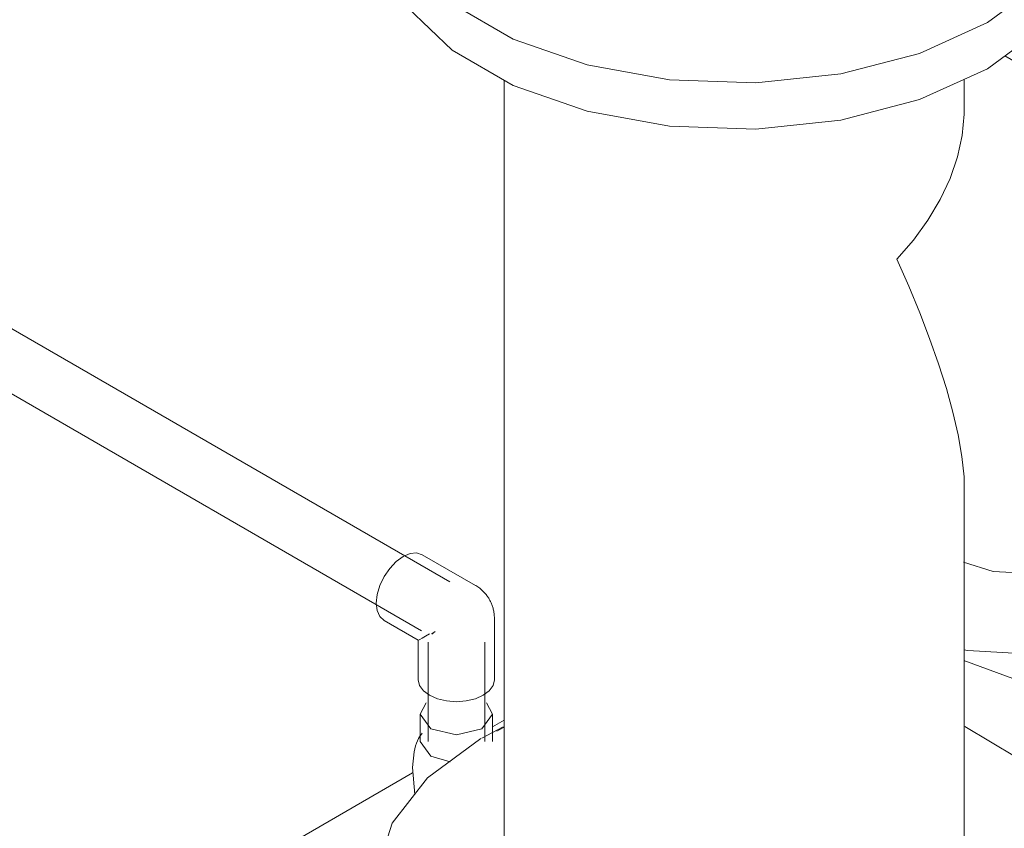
# Model space of a CAD drawing. Header units: metres. Extents: x -54598 to 1827199, y -329446 to -256744.
# Tile 225 of 256: x 196017 to 196573, y -304308 to -303851. Entities that reach past the tile are written whole.
import ezdxf

# ---------------------------------------------------------------- set-up
doc = ezdxf.new("R2010")
doc.units = ezdxf.units.M
doc.layers.add('A-WALL', color=113, linetype='Continuous', lineweight=20)
doc.layers.add('P-PIPE', color=7, linetype='Continuous', lineweight=20)
doc.styles.add('ISO_1.0', font='isocpeur.ttf')

# ---------------------------------------------------------------- blocks, each defined once
blk = doc.blocks.new('Tecofi_F4240NA_Dn125_400_Фильтр сетчатый - Фильтр сетчатый-V302-aks33')
at = {"layer": 'P-PIPE', "color": 5}
for p, q in [((18413.99, -8654.7), (18407.74, -8658.15)), ((18348.43, -8740.82), (18348.43, -8766.95)), ((18420.93, -8766.95), (18420.93, -8773.99)), ((18680.93, -8773.99), (18680.93, -8766.95)), ((18738.82, -8862.48), (18703.97, -8842.36)), ((18737.72, -8843.53), (18716.58, -8848.96)), ((18420.93, -8856.03), (18420.93, -9310.73)), ((18680.93, -8873.03), (18680.93, -8855.58)), ((18680.93, -9310.73), (18680.93, -9085.32)), ((18420.25, -9221.44), (18408.26, -9227.77)), ((18348.43, -9310.73), (18348.43, -9336.86)), ((18753.43, -9336.86), (18753.43, -9310.73))]:
    blk.add_line(p, q, dxfattribs=at)
for points in [[(18407.74, -8658.15, 0), (18377.64, -8680.33, 0), (18357.6, -8706.04, 0), (18348.8, -8733.76, 0), (18351.75, -8761.89, 0), (18366.27, -8788.8, 0), (18391.53, -8812.92, 0), (18426.05, -8832.85, 0), (18467.82, -8847.43, 0), (18514.43, -8855.82, 0), (18563.16, -8857.52, 0), (18611.18, -8852.44, 0), (18655.69, -8840.87, 0), (18694.12, -8823.49, 0)], [(18748.88, -8716.18, 0), (18735.59, -8692.84, 0), (18710.34, -8668.72, 0), (18688.32, -8654.94, 0)], [(18694.12, -8849.62, 0), (18655.69, -8867, 0), (18611.18, -8878.57, 0), (18563.16, -8883.65, 0), (18514.43, -8881.94, 0), (18467.82, -8873.56, 0), (18426.05, -8858.98, 0), (18391.53, -8839.05, 0), (18366.27, -8814.93, 0), (18351.75, -8788.02, 0), (18348.8, -8759.89, 0)], [(18694.12, -8823.49, 0), (18724.23, -8801.3, 0), (18739.94, -8782.76, 0)], [(18743.18, -8803.68, 0), (18724.23, -8827.43, 0), (18694.12, -8849.62, 0)], [(18642.86, -8957.19, 0), (18652.23, -8946.43, 0), (18660.43, -8935.15, 0), (18667.37, -8923.47, 0), (18672.97, -8911.5, 0), (18677.14, -8899.37, 0), (18679.81, -8887.21, 0), (18680.91, -8875.15, 0), (18680.93, -8873.03, 0)], [(18680.84, -9089.12, 0), (18680.8, -9080.24, 0), (18679.66, -9068.71, 0), (18677.53, -9056.44, 0), (18674.55, -9043.56, 0), (18670.82, -9030.17, 0), (18666.41, -9016.32, 0), (18661.38, -9002.07, 0), (18655.76, -8987.45, 0), (18649.58, -8972.48, 0), (18642.86, -8957.19, 0)], [(18810.03, -9089.55, 0), (18808.25, -9091.53, 0), (18783.39, -9113.38, 0), (18755.32, -9128.27, 0), (18725.95, -9135.17, 0), (18697.29, -9133.61, 0), (18680.51, -9128.31, 0)], [(18680.75, -9177.86, 0), (18683.04, -9178.37, 0), (18722.18, -9180.49, 0), (18762.28, -9171.07, 0), (18800.6, -9150.75, 0), (18810.34, -9143.51, 0)], [(18810.2, -9181.45, 0), (18793.28, -9188.96, 0), (18753.18, -9198.38, 0), (18714.04, -9196.26, 0), (18680.75, -9183.98, 0)], [(18694.12, -9393.4, 0), (18724.23, -9371.22, 0), (18744.26, -9345.52, 0), (18753.06, -9317.79, 0), (18750.12, -9289.66, 0), (18735.59, -9262.75, 0), (18710.34, -9238.63, 0), (18681.35, -9221.3, 0)], [(18407.74, -9228.06, 0), (18377.64, -9250.25, 0), (18357.6, -9275.95, 0), (18348.8, -9303.67, 0), (18351.75, -9331.81, 0), (18366.27, -9358.72, 0), (18391.53, -9382.84, 0), (18426.05, -9402.77, 0), (18467.82, -9417.35, 0), (18514.43, -9425.73, 0), (18563.16, -9427.43, 0), (18611.18, -9422.35, 0), (18655.69, -9410.79, 0), (18694.12, -9393.4, 0)], [(18642.86, -9363.81, 0), (18615.93, -9375.73, 0), (18584.58, -9383.23, 0), (18550.93, -9385.79, 0), (18517.29, -9383.23, 0), (18485.93, -9375.73, 0), (18459.01, -9363.81, 0), (18438.35, -9348.26, 0), (18425.36, -9330.16, 0), (18420.93, -9310.73, 0)], [(18680.93, -9310.73, 0), (18676.5, -9330.16, 0), (18663.52, -9348.26, 0), (18642.86, -9363.81, 0)], [(18694.12, -9419.53, 0), (18655.69, -9436.91, 0), (18611.18, -9448.48, 0), (18563.16, -9453.56, 0), (18514.43, -9451.86, 0), (18467.82, -9443.47, 0), (18426.05, -9428.89, 0), (18391.53, -9408.96, 0), (18366.27, -9384.84, 0), (18351.75, -9357.94, 0), (18348.8, -9329.8, 0)], [(18753.38, -9334.57, 0), (18753.06, -9343.92, 0), (18744.26, -9371.64, 0), (18724.23, -9397.34, 0), (18694.12, -9419.53, 0)]]:
    blk.add_polyline3d(points, dxfattribs=at)
blk = doc.blocks.new('ADSK_Кран шаровой ППР_DN20-63 - Кран шаровый ППР 32-681049-aks33')
at = {"layer": 'P-PIPE', "color": 150}
for p, q in [((18373.48, -9214.26), (18373.48, -9229.78)), ((18414.28, -9229.78), (18414.28, -9214.26)), ((18420.93, -9221.58), (18416.79, -9223.97))]:
    blk.add_line(p, q, dxfattribs=at)
for points in [[(18408.31, -9222.59, 0), (18393.88, -9226.04, 0), (18379.46, -9222.59, 0), (18373.48, -9214.26, 0), (18376.8, -9207.82, 0)], [(18410.96, -9207.82, 0), (18414.28, -9214.26, 0), (18408.31, -9222.59, 0)], [(18374.51, -9224.96, 0), (18373.02, -9227.01, 0), (18372.41, -9228.13, 0), (18371.85, -9229.35, 0), (18371.34, -9230.71, 0), (18370.87, -9232.23, 0), (18370.08, -9235.67, 0), (18369.06, -9244.35, 0), (18370.33, -9259.62, 0)], [(18373.48, -9229.78, 0), (18379.46, -9238.1, 0), (18390.35, -9241.32, 0)]]:
    blk.add_polyline3d(points, dxfattribs=at)
blk = doc.blocks.new('ADSK_Полипропилен_Отвод - Универсальный-V325-aks33')
at = {"layer": 'P-PIPE', "color": 150}
for p, q in [((18404.63, -9141.51), (18374.58, -9124.16)), ((18415.38, -9194.83), (18415.38, -9160.13)), ((18353.08, -9161.4), (18372.38, -9172.55)), ((18380.02, -9168.99), (18381.82, -9167.54)), ((18372.38, -9172.55), (18372.38, -9194.83))]:
    blk.add_line(p, q, dxfattribs=at)
for points in [[(18353.08, -9161.4, 0), (18350.66, -9159.16, 0), (18349.14, -9155.8, 0), (18348.63, -9151.56, 0), (18349.14, -9146.72, 0), (18350.66, -9141.61, 0), (18353.08, -9136.58, 0), (18356.23, -9131.97, 0), (18359.89, -9128.1, 0), (18363.83, -9125.23, 0)], [(18363.83, -9125.23, 0), (18367.76, -9123.55, 0), (18371.43, -9123.19, 0), (18374.58, -9124.16, 0)], [(18415.38, -9160.13, 0), (18415.37, -9159.4, 0), (18415.33, -9158.7, 0), (18415.28, -9158.03, 0), (18415.2, -9157.38, 0), (18415.11, -9156.75, 0), (18415.01, -9156.14, 0), (18414.89, -9155.56, 0), (18414.76, -9154.99, 0), (18414.61, -9154.44, 0), (18414.46, -9153.91, 0), (18414.3, -9153.39, 0), (18414.12, -9152.89, 0), (18413.94, -9152.4, 0), (18413.75, -9151.92, 0), (18413.55, -9151.45, 0), (18413.34, -9150.99, 0), (18413.12, -9150.54, 0), (18412.89, -9150.09, 0), (18412.66, -9149.66, 0), (18412.41, -9149.23, 0), (18412.15, -9148.8, 0), (18411.88, -9148.38, 0), (18411.61, -9147.96, 0), (18411.32, -9147.55, 0), (18411.01, -9147.14, 0), (18410.7, -9146.74, 0), (18410.37, -9146.33, 0), (18410.02, -9145.93, 0), (18409.66, -9145.53, 0), (18409.28, -9145.13, 0), (18408.88, -9144.73, 0), (18408.46, -9144.33, 0), (18408.02, -9143.94, 0), (18407.56, -9143.54, 0), (18407.07, -9143.15, 0), (18406.55, -9142.76, 0), (18406, -9142.37, 0), (18405.42, -9141.99, 0), (18404.8, -9141.61, 0), (18404.63, -9141.51, 0)], [(18378.68, -9168.91, 0), (18376.34, -9170.26, 0), (18374.48, -9171.34, 0), (18373.15, -9172.1, 0), (18372.46, -9172.5, 0)], [(18409.08, -9203.61, 0), (18404.63, -9205.58, 0), (18399.45, -9206.82, 0), (18393.88, -9207.25, 0), (18388.32, -9206.82, 0), (18383.13, -9205.58, 0), (18378.68, -9203.61, 0), (18375.26, -9201.04, 0), (18373.11, -9198.05, 0), (18372.38, -9194.83, 0)], [(18415.38, -9194.83, 0), (18414.65, -9198.05, 0), (18412.5, -9201.04, 0), (18409.08, -9203.61, 0)]]:
    blk.add_polyline3d(points, dxfattribs=at)
blk = doc.blocks.new('asfdf')
at = {"layer": 'A-WALL'}
for p, q in [((431332.64, 81783.65), (431339.29, 81787.49)), ((430294.42, 81184.23), (431287.51, 81757.59))]:
    blk.add_line(p, q, dxfattribs=at)
at = {"layer": 'P-PIPE', "color": 150}
for p, q in [((431308.57, 81865.58), (430715.62, 82207.93)), ((430699.62, 82180.21), (431292.57, 81837.87)), ((431300.17, 81837.58), (431298.39, 81836.14)), ((431296.24, 81831.52), (431296.24, 81775.35)), ((431328.24, 81775.35), (431328.24, 81831.52))]:
    blk.add_line(p, q, dxfattribs=at)
at = {"layer": 'P-PIPE', "color": 5}
blk.add_blockref('Tecofi_F4240NA_Dn125_400_Фильтр сетчатый - Фильтр сетчатый-V302-aks33', (412918.36, 91005.12), dxfattribs=at)
at = {"layer": 'P-PIPE', "color": 150}
for name in ['ADSK_Полипропилен_Отвод - Универсальный-V325-aks33', 'ADSK_Кран шаровой ППР_DN20-63 - Кран шаровый ППР 32-681049-aks33']:
    blk.add_blockref(name, (412918.36, 91005.12), dxfattribs=at)

msp = doc.modelspace()

# ---------------------------------------------------------------- block references
at = {"color": 5, "lineweight": 30}
msp.add_blockref('asfdf', (-235048.77, -386034.09), dxfattribs=at)

# ---------------------------------------------------------------- texts
at = {"insert": (-31447.28, -294346.07), "char_height": 296.352, "width": 15926.8186, "attachment_point": 1, "style": 'ISO_1.0'}
msp.add_mtext('\\pi6266.79412;ОБЩИЕ УКАЗАНИЯ.\\P\\pi7963.40932;\\P\\pi0; Данный   рабочий  проект выполнен согласно   задания   на  проектирование.\\PКотельная блочная  {\\C7;1100Гн} предназначена для снабжения теплом .\\P Расчетная температура наружного воздуха tнар.= -14°С.\\P Котельная блочная транспортабельная автоматизированная  {\\C7;1100Гн} производительностью 1.200 МВт смонтирована на прочной раме и поставляется в 100% заводской готовности.\\P Теплоснабжение осуществляется по открытой схеме по температурному графику 90-70°С (2-х трубная система).\\P Котельная комплектуется 2 водогрейными  автоматизированными  котлами  {\\fISOCPEUR|b0|i0|c238|p34;1} котел {\\C0;КВа-0,58\\C7;Гн}.  Котел  оборудован газовыми  горелками.\\PРасход газа на {\\fISOCPEUR|b0|i0|c238|p34;1} котел  {\\C0;КВа-0,46\\C7;Гн}.        -56.8 м3/ч.\\P Внутри блочной котельной располагаются водоподготовительная система, сетевые циркуляционные насосы,  а также электрооборудование, КИП и А (щиты управления, входные распределительные устройства, пульты управления и другое вспомогательное оборудование.\\P Дымовые трубы  поставляются  заводом-изготовителем.\\P Котельная  II  степени  огнестойкости.', dxfattribs=at)

doc.saveas('drawing.dxf')
